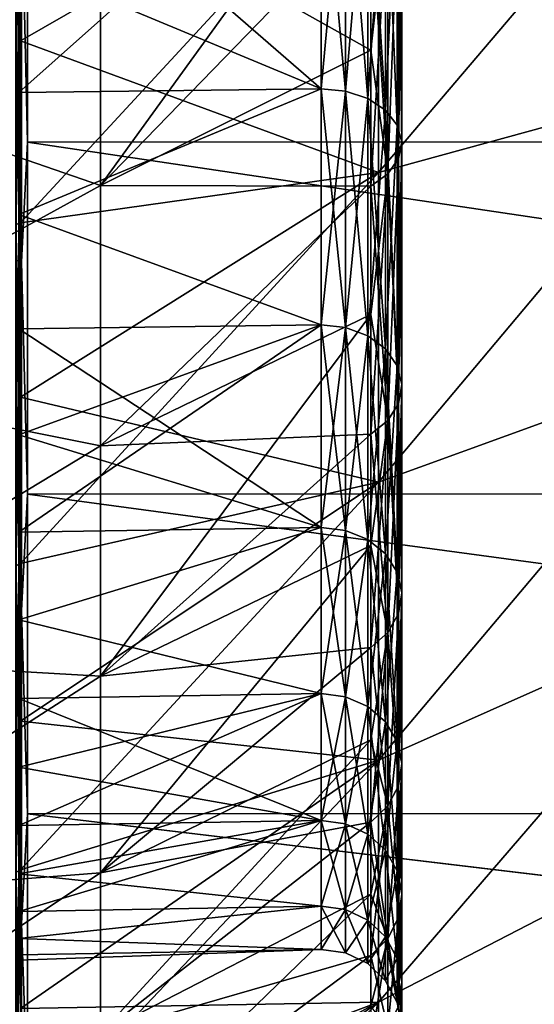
# Model space of a CAD drawing. Header units: metres. Extents: x 59 to 135, y -85 to 87.
# Tile 52 of 210: x 105.55 to 108.8, y -17.67 to -11.45. Entities that reach past the tile are written whole.
import ezdxf

# ---------------------------------------------------------------- set-up
doc = ezdxf.new("R2010")
doc.units = ezdxf.units.M
doc.layers.add('solid_21_404_502_XXX', color=7, linetype='CONTINUOUS')

msp = doc.modelspace()

# ---------------------------------------------------------------- linework, layer by layer
at = {"layer": 'solid_21_404_502_XXX'}
for points in [[(103.866585, -11.741673, -17.01075), (103.866585, -9.605643, -18.302025), (106.060829, -10.68575, -16.246893)], [(103.866585, -9.605643, 18.302025), (103.866585, -11.741673, 17.01075), (106.060829, -10.68575, 16.246893)], [(105.599998, -9.828005, 20.794477), (120.515663, -12.218387, 19.486176), (120.538811, -9.822134, 20.797253)], [(105.599998, -9.828005, -20.794477), (120.538803, -9.822706, -20.796982), (120.515656, -12.218923, -19.48584)], [(105.561806, -10.588884, -20.408989), (105.599998, -9.828005, -20.794477), (105.599998, -12.224719, -19.482203)], [(105.561806, -10.588884, 20.408989), (105.599998, -12.224719, 19.482203), (105.599998, -9.828005, 20.794477)], [(105.599998, -9.828005, 20.794477), (105.599998, -12.224719, 19.482203), (120.515663, -12.218387, 19.486176)], [(105.599998, -12.224719, -19.482203), (105.599998, -9.828005, -20.794477), (120.515656, -12.218923, -19.48584)], [(109.95063, -9.907313, 17.159969), (107.817078, -12.417218, 17.289534), (107.817078, -10.286201, 18.636238)], [(109.95063, -11.832475, 15.893772), (107.817078, -12.417218, 17.289534), (109.95063, -9.907313, 17.159969)], [(109.95063, -9.907313, -17.159969), (107.817078, -10.286238, -18.636217), (107.817078, -12.417248, -17.289513)], [(109.95063, -11.832475, -15.893772), (109.95063, -9.907313, -17.159969), (107.817078, -12.417248, -17.289513)], [(107.801888, -10.090199, 15.183384), (106.060829, -12.499646, 14.896499), (107.767792, -10.737988, 14.764757)], [(107.801888, -10.090199, 15.183384), (106.060829, -10.68575, 16.246893), (106.060829, -12.499646, 14.896499)], [(107.454948, -10.210513, -14.039477), (105.546379, -11.092817, -13.396592), (105.546379, -11.911579, -12.674129)], [(107.454948, -11.888809, -12.649812), (107.454948, -10.210513, -14.039477), (105.546379, -11.911579, -12.674129)], [(107.454948, -11.888809, 12.649812), (105.546379, -10.230107, 14.06642), (107.454948, -10.210513, 14.039477)], [(107.454948, -11.888809, 12.649812), (105.546379, -11.092817, 13.396592), (105.546379, -10.230107, 14.06642)], [(107.608482, -11.903432, 12.66537), (107.454948, -11.888809, 12.649812), (107.454948, -10.210513, 14.039477)], [(107.608482, -11.903432, 12.66537), (107.454948, -10.210513, 14.039477), (107.608482, -10.223071, 14.056746)], [(107.608482, -10.223072, -14.056746), (107.454948, -10.210513, -14.039477), (107.454948, -11.888809, -12.649812)], [(107.608482, -10.223072, -14.056746), (107.454948, -11.888809, -12.649812), (107.608482, -11.903432, -12.66537)], [(107.749001, -11.949983, 12.714901), (107.608482, -10.223071, 14.056746), (107.749001, -10.263051, 14.111717)], [(107.608482, -11.903432, 12.66537), (107.608482, -10.223071, 14.056746), (107.749001, -11.949983, 12.714901)], [(107.608482, -10.223072, -14.056746), (107.608482, -11.903432, -12.66537), (107.748993, -10.263051, -14.111717)], [(107.817078, -10.286201, 18.636238), (105.556602, -11.58539, 19.314663), (105.556602, -10.39401, 19.981043)], [(107.817078, -10.286201, 18.636238), (107.817078, -12.417218, 17.289534), (105.556602, -11.58539, 19.314663)], [(107.817078, -10.286238, -18.636217), (105.556602, -11.585365, -19.314678), (105.556602, -12.734189, -18.577349)], [(107.817078, -12.417248, -17.289513), (107.817078, -10.286238, -18.636217), (105.556602, -12.734189, -18.577349)], [(107.817078, -10.286238, -18.636217), (105.556602, -10.393985, -19.981054), (105.556602, -11.585365, -19.314678)], [(107.608482, -11.903432, -12.66537), (107.748993, -11.949983, -12.714901), (107.748993, -10.263051, -14.111717)], [(107.748993, -10.263051, -14.111717), (107.748993, -11.949983, -12.714901), (107.861702, -10.326567, -14.199052)], [(107.861702, -12.023938, 12.793591), (107.749001, -10.263051, 14.111717), (107.861702, -10.326567, 14.199052)], [(107.749001, -11.949983, 12.714901), (107.749001, -10.263051, 14.111717), (107.861702, -12.023938, 12.793591)], [(107.748993, -11.949983, -12.714901), (107.861702, -12.023938, -12.793591), (107.861702, -10.326567, -14.199052)], [(107.935623, -12.118092, 12.893771), (107.861702, -10.326567, 14.199052), (107.935623, -10.40743, 14.310238)], [(107.861702, -12.023938, 12.793591), (107.861702, -10.326567, 14.199052), (107.935623, -12.118092, 12.893771)], [(107.861702, -10.326567, -14.199052), (107.861702, -12.023938, -12.793591), (107.935623, -10.40743, -14.310238)], [(105.526718, -12.746581, -18.595591), (105.556602, -11.585365, -19.314678), (105.556602, -10.393985, -19.981054)], [(105.526718, -12.746581, -18.595591), (105.556602, -10.393985, -19.981054), (105.526718, -10.40407, -20.000668)], [(105.526718, -10.40407, 20.000668), (105.556602, -10.39401, 19.981043), (105.556602, -11.58539, 19.314663)], [(105.526718, -10.40407, 20.000668), (105.556602, -11.58539, 19.314663), (105.556602, -12.734212, 18.577333)], [(105.526718, -10.40407, 20.000668), (105.556602, -12.734212, 18.577333), (105.526718, -12.746581, 18.595591)], [(107.861702, -12.023938, -12.793591), (107.935623, -12.118093, -12.893771), (107.935623, -10.40743, -14.310238)], [(107.963539, -12.223268, 13.005679), (107.935623, -10.40743, 14.310238), (107.963539, -10.497758, 14.43444)], [(107.935623, -12.118092, 12.893771), (107.935623, -10.40743, 14.310238), (107.963539, -12.223268, 13.005679)], [(107.935623, -10.40743, -14.310238), (107.935623, -12.118093, -12.893771), (107.963539, -10.497758, -14.434439)], [(107.935623, -12.118093, -12.893771), (107.963539, -12.223268, -13.005679), (107.963539, -10.497758, -14.434439)], [(107.942749, -12.329214, 13.118407), (107.963539, -10.497758, 14.43444), (107.942749, -10.588748, 14.559551)], [(107.963539, -12.223268, 13.005679), (107.963539, -10.497758, 14.43444), (107.942749, -12.329214, 13.118407)], [(107.963539, -10.497758, -14.434439), (107.963539, -12.223268, -13.005679), (107.942749, -10.588748, -14.559551)], [(105.52932, -10.581366, -20.388466), (105.561806, -10.588884, -20.408989), (105.561806, -12.981667, -18.977028)], [(105.52932, -12.971464, -18.957741), (105.52932, -10.581366, -20.388466), (105.561806, -12.981667, -18.977028)], [(105.52932, -10.581366, 20.388466), (105.561806, -12.981667, 18.977028), (105.561806, -10.588884, 20.408989)], [(105.52932, -10.581366, 20.388466), (105.52932, -12.971464, 18.957741), (105.561806, -12.981667, 18.977028)], [(105.561806, -12.981667, -18.977028), (105.561806, -10.588884, -20.408989), (105.599998, -12.224719, -19.482203)], [(105.561806, -10.588884, 20.408989), (105.561806, -12.981667, 18.977028), (105.599998, -12.224719, 19.482203)], [(107.875259, -12.425606, 13.220969), (107.942749, -10.588748, 14.559551), (107.875259, -10.671533, 14.673381)], [(107.942749, -12.329214, 13.118407), (107.942749, -10.588748, 14.559551), (107.875259, -12.425606, 13.220969)], [(107.942749, -10.588748, -14.559551), (107.942749, -12.329214, -13.118407), (107.875259, -10.671534, -14.673381)], [(107.963539, -12.223268, -13.005679), (107.942749, -12.329214, -13.118407), (107.942749, -10.588748, -14.559551)], [(103.866585, -11.741673, -17.01075), (106.060829, -10.68575, -16.246893), (106.060829, -12.499646, -14.896499)], [(103.866585, -11.741673, 17.01075), (106.060829, -12.499646, 14.896499), (106.060829, -10.68575, 16.246893)], [(106.060829, -10.68575, -16.246893), (107.767792, -10.737988, -14.764757), (107.767792, -11.643439, -14.061749)], [(106.060829, -12.499646, -14.896499), (106.060829, -10.68575, -16.246893), (107.767792, -11.643439, -14.061749)], [(107.875259, -10.671533, 14.673381), (107.767792, -10.737988, 14.764757), (107.767792, -11.643439, 14.061749)], [(107.875259, -10.671533, 14.673381), (107.767792, -11.643439, 14.061749), (107.767792, -12.502985, 13.303301)], [(107.875259, -12.425606, 13.220969), (107.875259, -10.671533, 14.673381), (107.767792, -12.502985, 13.303301)], [(107.875259, -10.671534, -14.673381), (107.875259, -12.425607, -13.220969), (107.767792, -10.737988, -14.764757)], [(107.942749, -12.329214, -13.118407), (107.875259, -12.425607, -13.220969), (107.875259, -10.671534, -14.673381)], [(106.060829, -12.499646, 14.896499), (107.767792, -11.643439, 14.061749), (107.767792, -10.737988, 14.764757)], [(107.875259, -12.425607, -13.220969), (107.767792, -11.643439, -14.061749), (107.767792, -10.737988, -14.764757)], [(107.454948, -11.888809, 12.649812), (105.546379, -11.911579, 12.674129), (105.546379, -11.092817, 13.396592)], [(105.526718, -12.746581, -18.595591), (105.556602, -12.734189, -18.577349), (105.556602, -11.585365, -19.314678)], [(107.817078, -12.417218, 17.289534), (105.556602, -12.734212, 18.577333), (105.556602, -11.58539, 19.314663)], [(106.060829, -12.499646, 14.896499), (107.767792, -12.502985, 13.303301), (107.767792, -11.643439, 14.061749)], [(106.060829, -12.499646, -14.896499), (107.767792, -11.643439, -14.061749), (107.767792, -12.502985, -13.303301)], [(107.875259, -12.425607, -13.220969), (107.767792, -12.502985, -13.303301), (107.767792, -11.643439, -14.061749)], [(103.866585, -13.706483, -15.47142), (103.866585, -11.741673, -17.01075), (106.060829, -12.499646, -14.896499)], [(103.866585, -11.741673, 17.01075), (103.866585, -13.706483, 15.47142), (106.060829, -12.499646, 14.896499)], [(109.95063, -11.832475, 15.893772), (107.817078, -14.374086, 15.700349), (107.817078, -12.417218, 17.289534)], [(109.95063, -13.597622, 14.412637), (107.817078, -14.374086, 15.700349), (109.95063, -11.832475, 15.893772)], [(109.95063, -11.832475, -15.893772), (107.817078, -12.417248, -17.289513), (107.817078, -14.374109, -15.700327)], [(109.95063, -13.597622, -14.412637), (109.95063, -11.832475, -15.893772), (107.817078, -14.374109, -15.700327)], [(107.454948, -11.888809, -12.649812), (105.546379, -11.911579, -12.674129), (105.546379, -12.683444, -11.90166)], [(107.454948, -13.379801, -11.060852), (107.454948, -11.888809, -12.649812), (105.546379, -12.683444, -11.90166)], [(107.454948, -11.888809, 12.649812), (105.546379, -12.683444, 11.90166), (105.546379, -11.911579, 12.674129)], [(107.454948, -11.888809, 12.649812), (107.454948, -13.379801, 11.060852), (105.546379, -12.683444, 11.90166)], [(107.608482, -11.903432, -12.66537), (107.454948, -11.888809, -12.649812), (107.454948, -13.379801, -11.060852)], [(107.608482, -13.396256, 11.074456), (107.454948, -13.379801, 11.060852), (107.454948, -11.888809, 12.649812)], [(107.608482, -13.396256, 11.074456), (107.454948, -11.888809, 12.649812), (107.608482, -11.903432, 12.66537)], [(107.608482, -11.903432, -12.66537), (107.454948, -13.379801, -11.060852), (107.608482, -13.396256, -11.074456)], [(107.608482, -11.903432, 12.66537), (107.749001, -11.949983, 12.714901), (107.748993, -13.448646, 11.117765)], [(107.608482, -13.396256, 11.074456), (107.608482, -11.903432, 12.66537), (107.748993, -13.448646, 11.117765)], [(107.608482, -11.903432, -12.66537), (107.608482, -13.396256, -11.074456), (107.748993, -11.949983, -12.714901)], [(107.608482, -13.396256, -11.074456), (107.748993, -13.448646, -11.117765), (107.748993, -11.949983, -12.714901)], [(107.748993, -13.448646, 11.117765), (107.749001, -11.949983, 12.714901), (107.861702, -13.531877, 11.186571)], [(107.748993, -11.949983, -12.714901), (107.748993, -13.448646, -11.117765), (107.861702, -12.023938, -12.793591)], [(107.749001, -11.949983, 12.714901), (107.861702, -12.023938, 12.793591), (107.861702, -13.531877, 11.186571)], [(107.748993, -13.448646, -11.117765), (107.861702, -13.531877, -11.186571), (107.861702, -12.023938, -12.793591)], [(107.861702, -12.023938, 12.793591), (107.935623, -12.118092, 12.893771), (107.935623, -13.637838, 11.274168)], [(107.861702, -13.531877, 11.186571), (107.861702, -12.023938, 12.793591), (107.935623, -13.637838, 11.274168)], [(107.861702, -12.023938, -12.793591), (107.861702, -13.531877, -11.186571), (107.935623, -12.118093, -12.893771)], [(107.861702, -13.531877, -11.186571), (107.935623, -13.637838, -11.274168), (107.935623, -12.118093, -12.893771)], [(107.935623, -12.118092, 12.893771), (107.963539, -12.223268, 13.005679), (107.963539, -13.756204, 11.372019)], [(107.935623, -13.637838, 11.274168), (107.935623, -12.118092, 12.893771), (107.963539, -13.756204, 11.372019)], [(107.935623, -12.118093, -12.893771), (107.935623, -13.637838, -11.274168), (107.963539, -12.223268, -13.005679)], [(105.561806, -12.981667, -18.977028), (105.599998, -12.224719, -19.482203), (105.599998, -14.448894, -17.894957)], [(105.561806, -12.981667, 18.977028), (105.599998, -14.448894, 17.894957), (105.599998, -12.224719, 19.482203)], [(105.599998, -12.224719, 19.482203), (120.506554, -14.442842, 17.899841), (120.515663, -12.218387, 19.486176)], [(105.599998, -12.224719, -19.482203), (120.515656, -12.218923, -19.48584), (120.506554, -14.443334, -17.899445)], [(105.599998, -12.224719, 19.482203), (105.599998, -14.448894, 17.894957), (120.506554, -14.442842, 17.899841)], [(105.599998, -14.448894, -17.894957), (105.599998, -12.224719, -19.482203), (120.506554, -14.443334, -17.899445)], [(107.935623, -13.637838, -11.274168), (107.963539, -13.756204, -11.372019), (107.963539, -12.223268, -13.005679)], [(107.963539, -12.223268, 13.005679), (107.942749, -12.329214, 13.118407), (107.942749, -13.875437, 11.470587)], [(107.963539, -13.756204, 11.372019), (107.963539, -12.223268, 13.005679), (107.942749, -13.875437, 11.470587)], [(107.963539, -12.223268, -13.005679), (107.963539, -13.756204, -11.372019), (107.942749, -12.329214, -13.118407)], [(107.942749, -12.329214, 13.118407), (107.875259, -12.425606, 13.220969), (107.875259, -13.983918, 11.560266)], [(107.942749, -13.875437, 11.470587), (107.942749, -12.329214, 13.118407), (107.875259, -13.983918, 11.560266)], [(107.942749, -12.329214, -13.118407), (107.942749, -13.875438, -11.470587), (107.875259, -12.425607, -13.220969)], [(107.963539, -13.756204, -11.372019), (107.942749, -13.875438, -11.470587), (107.942749, -12.329214, -13.118407)], [(107.817078, -12.417218, 17.289534), (105.556602, -13.836255, 17.771763), (105.556602, -12.734212, 18.577333)], [(107.817078, -12.417218, 17.289534), (107.817078, -14.374086, 15.700349), (105.556602, -13.836255, 17.771763)], [(107.817078, -12.417248, -17.289513), (105.556602, -13.836235, -17.771778), (105.556602, -14.887453, -16.900925)], [(107.817078, -14.374109, -15.700327), (107.817078, -12.417248, -17.289513), (105.556602, -14.887453, -16.900925)], [(107.817078, -12.417248, -17.289513), (105.556602, -12.734189, -18.577349), (105.556602, -13.836235, -17.771778)], [(107.875259, -12.425606, 13.220969), (107.767792, -12.502985, 13.303301), (107.767792, -13.313237, 12.492405)], [(107.875259, -12.425606, 13.220969), (107.767792, -13.313237, 12.492405), (107.767792, -14.071001, 11.632256)], [(107.875259, -13.983918, 11.560266), (107.875259, -12.425606, 13.220969), (107.767792, -14.071001, 11.632256)], [(107.875259, -12.425607, -13.220969), (107.875259, -13.983918, -11.560266), (107.767792, -12.502985, -13.303301)], [(107.942749, -13.875438, -11.470587), (107.875259, -13.983918, -11.560266), (107.875259, -12.425607, -13.220969)], [(103.866585, -13.706483, -15.47142), (106.060829, -12.499646, -14.896499), (106.060829, -14.144506, -13.344653)], [(103.866585, -13.706483, 15.47142), (106.060829, -14.144506, 13.344653), (106.060829, -12.499646, 14.896499)], [(106.060829, -12.499646, 14.896499), (106.060829, -14.144506, 13.344653), (107.767792, -12.502985, 13.303301)], [(106.060829, -14.144506, -13.344653), (106.060829, -12.499646, -14.896499), (107.767792, -12.502985, -13.303301)], [(106.060829, -14.144506, 13.344653), (107.767792, -13.313237, 12.492405), (107.767792, -12.502985, 13.303301)], [(106.060829, -14.144506, -13.344653), (107.767792, -12.502985, -13.303301), (107.767792, -13.313237, -12.492405)], [(107.875259, -13.983918, -11.560266), (107.767792, -13.313237, -12.492405), (107.767792, -12.502985, -13.303301)], [(107.454948, -13.379801, -11.060852), (105.546379, -12.683444, -11.90166), (105.546379, -13.405608, -11.08192)], [(107.454948, -13.379801, 11.060852), (105.546379, -13.405608, 11.08192), (105.546379, -12.683444, 11.90166)], [(105.526718, -14.901969, -16.917526), (105.556602, -13.836235, -17.771778), (105.556602, -12.734189, -18.577349)], [(105.526718, -14.901969, -16.917526), (105.556602, -12.734189, -18.577349), (105.526718, -12.746581, -18.595591)], [(105.526718, -12.746581, 18.595591), (105.556602, -12.734212, 18.577333), (105.556602, -13.836255, 17.771763)], [(105.526718, -12.746581, 18.595591), (105.556602, -13.836255, 17.771763), (105.556602, -14.887472, 16.900908)], [(105.526718, -12.746581, 18.595591), (105.556602, -14.887472, 16.900908), (105.526718, -14.901969, 16.917526)], [(105.52932, -12.971464, -18.957741), (105.561806, -12.981667, -18.977028), (105.561806, -15.183502, -17.265936)], [(105.52932, -15.170808, -17.24823), (105.52932, -12.971464, -18.957741), (105.561806, -15.183502, -17.265936)], [(105.52932, -12.971464, 18.957741), (105.561806, -15.183502, 17.265936), (105.561806, -12.981667, 18.977028)], [(105.52932, -12.971464, 18.957741), (105.52932, -15.170808, 17.24823), (105.561806, -15.183502, 17.265936)], [(105.561806, -15.183502, -17.265936), (105.561806, -12.981667, -18.977028), (105.599998, -14.448894, -17.894957)], [(105.561806, -12.981667, 18.977028), (105.561806, -15.183502, 17.265936), (105.599998, -14.448894, 17.894957)], [(106.060829, -15.598085, 11.612345), (107.767792, -14.071001, 11.632256), (107.767792, -13.313237, 12.492405)], [(106.060829, -14.144506, 13.344653), (106.060829, -15.598085, 11.612345), (107.767792, -13.313237, 12.492405)], [(106.060829, -14.144506, -13.344653), (107.767792, -13.313237, -12.492405), (107.767792, -14.071001, -11.632256)], [(107.875259, -13.983918, -11.560266), (107.767792, -14.071001, -11.632256), (107.767792, -13.313237, -12.492405)], [(107.454948, -13.379801, -11.060852), (105.546379, -13.405608, -11.08192), (105.546379, -14.074529, -10.218949)], [(107.454948, -13.379801, -11.060852), (105.546379, -14.074529, -10.218949), (105.546379, -14.688089, -9.315541)], [(107.454948, -14.659998, -9.297633), (107.454948, -13.379801, -11.060852), (105.546379, -14.688089, -9.315541)], [(107.454948, -13.379801, 11.060852), (107.454948, -14.659998, 9.297633), (105.546379, -13.405608, 11.08192)], [(107.454948, -14.659998, 9.297633), (105.546379, -14.074529, 10.218949), (105.546379, -13.405608, 11.08192)], [(107.608482, -13.396256, -11.074456), (107.454948, -13.379801, -11.060852), (107.454948, -14.659998, -9.297633)], [(107.608482, -14.678029, 9.309069), (107.454948, -14.659998, 9.297633), (107.454948, -13.379801, 11.060852)], [(107.608482, -14.678029, 9.309069), (107.454948, -13.379801, 11.060852), (107.608482, -13.396256, 11.074456)], [(107.608482, -13.396256, -11.074456), (107.454948, -14.659998, -9.297633), (107.608482, -14.678029, -9.309069)], [(107.608482, -13.396256, 11.074456), (107.748993, -13.448646, 11.117765), (107.748993, -14.73543, 9.345473)], [(107.608482, -14.678029, 9.309069), (107.608482, -13.396256, 11.074456), (107.748993, -14.73543, 9.345473)], [(107.608482, -13.396256, -11.074456), (107.608482, -14.678029, -9.309069), (107.748993, -13.448646, -11.117765)], [(107.608482, -14.678029, -9.309069), (107.748993, -14.73543, -9.345473), (107.748993, -13.448646, -11.117765)], [(107.748993, -13.448646, 11.117765), (107.861702, -13.531877, 11.186571), (107.861702, -14.826625, 9.403311)], [(107.748993, -14.73543, 9.345473), (107.748993, -13.448646, 11.117765), (107.861702, -14.826625, 9.403311)], [(107.748993, -13.448646, -11.117765), (107.748993, -14.73543, -9.345473), (107.861702, -13.531877, -11.186571)], [(107.748993, -14.73543, -9.345473), (107.861702, -14.826625, -9.403311), (107.861702, -13.531877, -11.186571)], [(107.861702, -13.531877, 11.186571), (107.935623, -13.637838, 11.274168), (107.935623, -14.942725, 9.476944)], [(107.861702, -14.826625, 9.403311), (107.861702, -13.531877, 11.186571), (107.935623, -14.942725, 9.476944)], [(107.861702, -13.531877, -11.186571), (107.861702, -14.826625, -9.403311), (107.935623, -13.637838, -11.274168)], [(109.95063, -13.597622, 14.412637), (107.817078, -16.12936, 13.890969), (107.817078, -14.374086, 15.700349)], [(109.95063, -15.178885, 12.736596), (107.817078, -16.12936, 13.890969), (109.95063, -13.597622, 14.412637)], [(109.95063, -13.597622, -14.412637), (107.817078, -14.374109, -15.700327), (107.817078, -16.129377, -13.890949)], [(109.95063, -15.178885, -12.736596), (109.95063, -13.597622, -14.412637), (107.817078, -16.129377, -13.890949)], [(107.861702, -14.826625, -9.403311), (107.935623, -14.942725, -9.476944), (107.935623, -13.637838, -11.274168)], [(107.935623, -13.637838, 11.274168), (107.963539, -13.756204, 11.372019), (107.963539, -15.072416, 9.559196)], [(107.935623, -14.942725, 9.476944), (107.935623, -13.637838, 11.274168), (107.963539, -15.072416, 9.559196)], [(107.935623, -13.637838, -11.274168), (107.935623, -14.942725, -9.476944), (107.963539, -13.756204, -11.372019)], [(103.866585, -15.47142, -13.706483), (103.866585, -13.706483, -15.47142), (106.060829, -14.144506, -13.344653)], [(103.866585, -13.706483, 15.47142), (103.866585, -15.47142, 13.706483), (106.060829, -14.144506, 13.344653)], [(107.935623, -14.942725, -9.476944), (107.963539, -15.072416, -9.559196), (107.963539, -13.756204, -11.372019)], [(107.963539, -13.756204, 11.372019), (107.942749, -13.875437, 11.470587), (107.942749, -15.203058, 9.642052)], [(107.963539, -15.072416, 9.559196), (107.963539, -13.756204, 11.372019), (107.942749, -15.203058, 9.642052)], [(107.963539, -13.756204, -11.372019), (107.963539, -15.072416, -9.559196), (107.942749, -13.875438, -11.470587)], [(105.526718, -14.901969, -16.917526), (105.556602, -14.887453, -16.900925), (105.556602, -13.836235, -17.771778)], [(107.817078, -14.374086, 15.700349), (105.556602, -14.887472, 16.900908), (105.556602, -13.836255, 17.771763)], [(107.942749, -13.875437, 11.470587), (107.875259, -13.983918, 11.560266), (107.875259, -15.321918, 9.717435)], [(107.942749, -15.203058, 9.642052), (107.942749, -13.875437, 11.470587), (107.875259, -15.321918, 9.717435)], [(107.942749, -13.875438, -11.470587), (107.942749, -15.203058, -9.642052), (107.875259, -13.983918, -11.560266)], [(107.963539, -15.072416, -9.559196), (107.942749, -15.203058, -9.642052), (107.942749, -13.875438, -11.470587)], [(107.875259, -13.983918, 11.560266), (107.767792, -14.071001, 11.632256), (107.767792, -14.77329, 10.726247)], [(107.875259, -13.983918, 11.560266), (107.767792, -14.77329, 10.726247), (107.767792, -15.417334, 9.777948)], [(107.875259, -15.321918, 9.717435), (107.875259, -13.983918, 11.560266), (107.767792, -15.417334, 9.777948)], [(107.875259, -13.983918, -11.560266), (107.875259, -15.321918, -9.717435), (107.767792, -14.071001, -11.632256)], [(107.942749, -15.203058, -9.642052), (107.875259, -15.321918, -9.717435), (107.875259, -13.983918, -11.560266)], [(107.454948, -14.659998, 9.297633), (105.546379, -14.688089, 9.315541), (105.546379, -14.074529, 10.218949)], [(106.060829, -15.598085, 11.612345), (107.767792, -14.77329, 10.726247), (107.767792, -14.071001, 11.632256)], [(106.060829, -15.598085, -11.612345), (107.767792, -14.071001, -11.632256), (107.767792, -14.77329, -10.726247)], [(106.060829, -15.598085, -11.612345), (106.060829, -14.144506, -13.344653), (107.767792, -14.071001, -11.632256)], [(107.875259, -15.321918, -9.717435), (107.767792, -14.77329, -10.726247), (107.767792, -14.071001, -11.632256)], [(103.866585, -15.47142, -13.706483), (106.060829, -14.144506, -13.344653), (106.060829, -15.598085, -11.612345)], [(103.866585, -15.47142, 13.706483), (106.060829, -15.598085, 11.612345), (106.060829, -14.144506, 13.344653)], [(107.817078, -14.374086, 15.700349), (105.556602, -15.884005, 15.967964), (105.556602, -14.887472, 16.900908)], [(107.817078, -14.374086, 15.700349), (107.817078, -16.12936, 13.890969), (105.556602, -15.884005, 15.967964)], [(107.817078, -14.374109, -15.700327), (105.556602, -15.883982, -15.967987), (105.556602, -16.822161, -14.976395)], [(107.817078, -16.129377, -13.890949), (107.817078, -14.374109, -15.700327), (105.556602, -16.822161, -14.976395)], [(107.817078, -14.374109, -15.700327), (105.556602, -14.887453, -16.900925), (105.556602, -15.883982, -15.967987)], [(105.561806, -15.183502, -17.265936), (105.599998, -14.448894, -17.894957), (105.599998, -16.469137, -16.055141)], [(105.561806, -15.183502, 17.265936), (105.599998, -16.469137, 16.055141), (105.599998, -14.448894, 17.894957)], [(105.599998, -14.448894, 17.894957), (120.508682, -16.463959, 16.06045), (120.506554, -14.442842, 17.899841)], [(105.599998, -14.448894, -17.894957), (120.506554, -14.443334, -17.899445), (120.508682, -16.464399, -16.059998)], [(105.599998, -14.448894, 17.894957), (105.599998, -16.469137, 16.055141), (120.508682, -16.463959, 16.06045)], [(105.599998, -16.469137, -16.055141), (105.599998, -14.448894, -17.894957), (120.508682, -16.464399, -16.059998)], [(107.454948, -14.659998, -9.297633), (105.546379, -14.688089, -9.315541), (105.546379, -15.24385, -8.37522)], [(107.454948, -15.709231, -7.387932), (107.454948, -14.659998, -9.297633), (105.546379, -15.24385, -8.37522)], [(107.454948, -14.659998, 9.297633), (105.546379, -15.24385, 8.37522), (105.546379, -14.688089, 9.315541)], [(107.454948, -14.659998, 9.297633), (107.454948, -15.709231, 7.387932), (105.546379, -15.24385, 8.37522)], [(107.608482, -14.678029, -9.309069), (107.454948, -14.659998, -9.297633), (107.454948, -15.709231, -7.387932)], [(107.608482, -15.728553, 7.397019), (107.454948, -15.709231, 7.387932), (107.454948, -14.659998, 9.297633)], [(107.608482, -15.728553, 7.397019), (107.454948, -14.659998, 9.297633), (107.608482, -14.678029, 9.309069)], [(107.608482, -14.678029, -9.309069), (107.454948, -15.709231, -7.387932), (107.608482, -15.728553, -7.397019)], [(107.608482, -14.678029, 9.309069), (107.748993, -14.73543, 9.345473), (107.748993, -15.790063, 7.425947)], [(107.608482, -15.728553, 7.397019), (107.608482, -14.678029, 9.309069), (107.748993, -15.790063, 7.425947)], [(107.608482, -14.678029, -9.309069), (107.608482, -15.728553, -7.397019), (107.748993, -14.73543, -9.345473)], [(107.608482, -15.728553, -7.397019), (107.748993, -15.790063, -7.425947), (107.748993, -14.73543, -9.345473)], [(107.748993, -14.73543, 9.345473), (107.861702, -14.826625, 9.403311), (107.861702, -15.887785, 7.471905)], [(107.748993, -15.790063, 7.425947), (107.748993, -14.73543, 9.345473), (107.861702, -15.887785, 7.471905)], [(107.748993, -14.73543, -9.345473), (107.748993, -15.790063, -7.425947), (107.861702, -14.826625, -9.403311)], [(106.060829, -16.840727, 9.722999), (107.767792, -15.417334, 9.777948), (107.767792, -14.77329, 10.726247)], [(106.060829, -15.598085, 11.612345), (106.060829, -16.840727, 9.722999), (107.767792, -14.77329, 10.726247)], [(106.060829, -15.598085, -11.612345), (107.767792, -14.77329, -10.726247), (107.767792, -15.417334, -9.777948)], [(107.875259, -15.321918, -9.717435), (107.767792, -15.417334, -9.777948), (107.767792, -14.77329, -10.726247)], [(107.748993, -15.790063, -7.425947), (107.861702, -15.887785, -7.471904), (107.861702, -14.826625, -9.403311)], [(107.861702, -14.826625, 9.403311), (107.935623, -14.942725, 9.476944), (107.935623, -16.012194, 7.530414)], [(107.861702, -15.887785, 7.471905), (107.861702, -14.826625, 9.403311), (107.935623, -16.012194, 7.530414)], [(107.861702, -14.826625, -9.403311), (107.861702, -15.887785, -7.471904), (107.935623, -14.942725, -9.476944)], [(105.526718, -16.838591, -14.991104), (105.556602, -15.883982, -15.967987), (105.556602, -14.887453, -16.900925)], [(105.526718, -16.838591, -14.991104), (105.556602, -14.887453, -16.900925), (105.526718, -14.901969, -16.917526)], [(105.526718, -14.901969, 16.917526), (105.556602, -14.887472, 16.900908), (105.556602, -15.884005, 15.967964)], [(105.526718, -14.901969, 16.917526), (105.556602, -15.884005, 15.967964), (105.556602, -16.822193, 14.976358)], [(105.526718, -14.901969, 16.917526), (105.556602, -16.822193, 14.976358), (105.526718, -16.838591, 14.991104)], [(107.861702, -15.887785, -7.471904), (107.935623, -16.012194, -7.530413), (107.935623, -14.942725, -9.476944)], [(107.935623, -14.942725, 9.476944), (107.963539, -15.072416, 9.559196), (107.963539, -16.151167, 7.595772)], [(107.935623, -16.012194, 7.530414), (107.935623, -14.942725, 9.476944), (107.963539, -16.151167, 7.595772)], [(107.935623, -14.942725, -9.476944), (107.935623, -16.012194, -7.530413), (107.963539, -15.072416, -9.559196)], [(107.935623, -16.012194, -7.530413), (107.963539, -16.151167, -7.595771), (107.963539, -15.072416, -9.559196)], [(107.963539, -15.072416, 9.559196), (107.942749, -15.203058, 9.642052), (107.942749, -16.291159, 7.661609)], [(107.963539, -16.151167, 7.595772), (107.963539, -15.072416, 9.559196), (107.942749, -16.291159, 7.661609)], [(107.963539, -15.072416, -9.559196), (107.963539, -16.151167, -7.595771), (107.942749, -15.203058, -9.642052)], [(105.52932, -15.170808, -17.24823), (105.561806, -15.183502, -17.265936), (105.561806, -17.162004, -15.300879)], [(105.52932, -17.147055, -15.285069), (105.52932, -15.170808, -17.24823), (105.561806, -17.162004, -15.300879)], [(105.52932, -15.170808, 17.24823), (105.561806, -17.162004, 15.300879), (105.561806, -15.183502, 17.265936)], [(105.52932, -15.170808, 17.24823), (105.52932, -17.147055, 15.285069), (105.561806, -17.162004, 15.300879)], [(105.561806, -17.162004, -15.300879), (105.561806, -15.183502, -17.265936), (105.599998, -16.469137, -16.055141)], [(105.561806, -15.183502, 17.265936), (105.561806, -17.162004, 15.300879), (105.599998, -16.469137, 16.055141)], [(109.95063, -15.178885, 12.736596), (107.817078, -17.658424, 11.886773), (107.817078, -16.12936, 13.890969)], [(109.95063, -16.554878, 10.888315), (107.817078, -17.658424, 11.886773), (109.95063, -15.178885, 12.736596)], [(109.95063, -15.178885, -12.736596), (107.817078, -16.129377, -13.890949), (107.817078, -17.658436, -11.886754)], [(109.95063, -16.554878, -10.888315), (109.95063, -15.178885, -12.736596), (107.817078, -17.658436, -11.886754)], [(107.942749, -15.203058, 9.642052), (107.875259, -15.321918, 9.717435), (107.875259, -16.418528, 7.721509)], [(107.942749, -16.291159, 7.661609), (107.942749, -15.203058, 9.642052), (107.875259, -16.418528, 7.721509)], [(107.942749, -15.203058, -9.642052), (107.942749, -16.291159, -7.661609), (107.875259, -15.321918, -9.717435)], [(107.963539, -16.151167, -7.595771), (107.942749, -16.291159, -7.661609), (107.942749, -15.203058, -9.642052)], [(107.454948, -15.709231, -7.387932), (105.546379, -15.24385, -8.37522), (105.546379, -15.739408, -7.40205)], [(107.454948, -15.709231, 7.387932), (105.546379, -15.739408, 7.40205), (105.546379, -15.24385, 8.37522)], [(107.875259, -15.321918, 9.717435), (107.767792, -15.417334, 9.777948), (107.767792, -16.000593, 8.791101)], [(107.875259, -15.321918, 9.717435), (107.767792, -16.000593, 8.791101), (107.767792, -16.520771, 7.769593)], [(107.875259, -16.418528, 7.721509), (107.875259, -15.321918, 9.717435), (107.767792, -16.520771, 7.769593)], [(107.875259, -15.321918, -9.717435), (107.875259, -16.418528, -7.721509), (107.767792, -15.417334, -9.777948)], [(107.942749, -16.291159, -7.661609), (107.875259, -16.418528, -7.721509), (107.875259, -15.321918, -9.717435)], [(106.060829, -16.840727, 9.722999), (107.767792, -16.000593, 8.791101), (107.767792, -15.417334, 9.777948)], [(106.060829, -16.840727, -9.722999), (107.767792, -15.417334, -9.777948), (107.767792, -16.000593, -8.791101)], [(106.060829, -16.840727, -9.722999), (106.060829, -15.598085, -11.612345), (107.767792, -15.417334, -9.777948)], [(107.875259, -16.418528, -7.721509), (107.767792, -16.000593, -8.791101), (107.767792, -15.417334, -9.777948)], [(103.866585, -17.01075, -11.741673), (103.866585, -15.47142, -13.706483), (106.060829, -15.598085, -11.612345)], [(103.866585, -15.47142, 13.706483), (103.866585, -17.01075, 11.741673), (106.060829, -15.598085, 11.612345)], [(103.866585, -17.01075, -11.741673), (106.060829, -15.598085, -11.612345), (106.060829, -16.840727, -9.722999)], [(103.866585, -17.01075, 11.741673), (106.060829, -16.840727, 9.722999), (106.060829, -15.598085, 11.612345)], [(107.454948, -15.709231, -7.387932), (105.546379, -15.739408, -7.40205), (105.546379, -16.172853, -6.399851)], [(107.454948, -15.709231, -7.387932), (105.546379, -16.172853, -6.399851), (105.546379, -16.542635, -5.372199)], [(107.454948, -16.510973, -5.361838), (107.454948, -15.709231, -7.387932), (105.546379, -16.542635, -5.372199)], [(107.454948, -15.709231, 7.387932), (107.454948, -16.510973, 5.361838), (105.546379, -15.739408, 7.40205)], [(107.608482, -15.728553, -7.397019), (107.454948, -15.709231, -7.387932), (107.454948, -16.510973, -5.361838)], [(107.608482, -16.531281, 5.368433), (107.454948, -16.510973, 5.361838), (107.454948, -15.709231, 7.387932)], [(107.608482, -16.531281, 5.368433), (107.454948, -15.709231, 7.387932), (107.608482, -15.728553, 7.397019)], [(107.608482, -15.728553, -7.397019), (107.454948, -16.510973, -5.361838), (107.608482, -16.531281, -5.368433)], [(107.608482, -15.728553, 7.397019), (107.748993, -15.790063, 7.425947), (107.748993, -16.595928, 5.389427)], [(107.608482, -16.531281, 5.368433), (107.608482, -15.728553, 7.397019), (107.748993, -16.595928, 5.389427)], [(107.608482, -15.728553, -7.397019), (107.608482, -16.531281, -5.368433), (107.748993, -15.790063, -7.425947)], [(107.454948, -16.510973, 5.361838), (105.546379, -16.172853, 6.399851), (105.546379, -15.739408, 7.40205)], [(107.608482, -16.531281, -5.368433), (107.748993, -16.595928, -5.389427), (107.748993, -15.790063, -7.425947)], [(107.748993, -15.790063, 7.425947), (107.861702, -15.887785, 7.471905), (107.861702, -16.698637, 5.422781)], [(107.748993, -16.595928, 5.389427), (107.748993, -15.790063, 7.425947), (107.861702, -16.698637, 5.422781)], [(107.748993, -15.790063, -7.425947), (107.748993, -16.595928, -5.389427), (107.861702, -15.887785, -7.471904)], [(105.526718, -16.838591, -14.991104), (105.556602, -16.822161, -14.976395), (105.556602, -15.883982, -15.967987)], [(107.817078, -16.12936, 13.890969), (105.556602, -16.822193, 14.976358), (105.556602, -15.884005, 15.967964)], [(107.748993, -16.595928, -5.389427), (107.861702, -16.698637, -5.422781), (107.861702, -15.887785, -7.471904)], [(107.861702, -15.887785, 7.471905), (107.935623, -16.012194, 7.530414), (107.935623, -16.829397, 5.465244)], [(107.861702, -16.698637, 5.422781), (107.861702, -15.887785, 7.471905), (107.935623, -16.829397, 5.465244)], [(107.861702, -15.887785, -7.471904), (107.861702, -16.698637, -5.422781), (107.935623, -16.012194, -7.530413)], [(106.060829, -17.855629, 7.702166), (107.767792, -16.520771, 7.769593), (107.767792, -16.000593, 8.791101)], [(106.060829, -16.840727, 9.722999), (106.060829, -17.855629, 7.702166), (107.767792, -16.000593, 8.791101)], [(106.060829, -16.840727, -9.722999), (107.767792, -16.000593, -8.791101), (107.767792, -16.520771, -7.769593)], [(107.875259, -16.418528, -7.721509), (107.767792, -16.520771, -7.769593), (107.767792, -16.000593, -8.791101)], [(107.861702, -16.698637, -5.422781), (107.935623, -16.829397, -5.465244), (107.935623, -16.012194, -7.530413)], [(107.935623, -16.012194, 7.530414), (107.963539, -16.151167, 7.595772), (107.963539, -16.975462, 5.512678)], [(107.935623, -16.829397, 5.465244), (107.935623, -16.012194, 7.530414), (107.963539, -16.975462, 5.512678)], [(107.935623, -16.012194, -7.530413), (107.935623, -16.829397, -5.465244), (107.963539, -16.151167, -7.595771)], [(107.817078, -16.12936, 13.890969), (105.556602, -17.698589, 13.929731), (105.556602, -16.822193, 14.976358)], [(107.817078, -16.12936, 13.890969), (107.817078, -17.658424, 11.886773), (105.556602, -17.698589, 13.929731)], [(107.817078, -16.129377, -13.890949), (105.556602, -17.698547, -13.929784), (105.556602, -18.509928, -12.831995)], [(107.817078, -17.658436, -11.886754), (107.817078, -16.129377, -13.890949), (105.556602, -18.509928, -12.831995)], [(107.817078, -16.129377, -13.890949), (105.556602, -16.822161, -14.976395), (105.556602, -17.698547, -13.929784)], [(107.935623, -16.829397, -5.465244), (107.963539, -16.975462, -5.512678), (107.963539, -16.151167, -7.595771)], [(107.963539, -16.151167, 7.595772), (107.942749, -16.291159, 7.661609), (107.942749, -17.122599, 5.56046)], [(107.963539, -16.975462, 5.512678), (107.963539, -16.151167, 7.595772), (107.942749, -17.122599, 5.56046)], [(107.963539, -16.151167, -7.595771), (107.963539, -16.975462, -5.512678), (107.942749, -16.291159, -7.661609)], [(107.454948, -16.510973, 5.361838), (105.546379, -16.542635, 5.372199), (105.546379, -16.172853, 6.399851)], [(107.942749, -16.291159, 7.661609), (107.875259, -16.418528, 7.721509), (107.875259, -17.256468, 5.603933)], [(107.942749, -17.122599, 5.56046), (107.942749, -16.291159, 7.661609), (107.875259, -17.256468, 5.603933)], [(107.942749, -16.291159, -7.661609), (107.942749, -17.122599, -5.56046), (107.875259, -16.418528, -7.721509)], [(107.963539, -16.975462, -5.512678), (107.942749, -17.122599, -5.56046), (107.942749, -16.291159, -7.661609)], [(107.875259, -16.418528, 7.721509), (107.767792, -16.520771, 7.769593), (107.767792, -16.975815, 6.717453)], [(107.875259, -16.418528, 7.721509), (107.767792, -16.975815, 6.717453), (107.767792, -17.36393, 5.63883)], [(107.875259, -17.256468, 5.603933), (107.875259, -16.418528, 7.721509), (107.767792, -17.36393, 5.63883)], [(107.875259, -16.418528, -7.721509), (107.875259, -17.256468, -5.603933), (107.767792, -16.520771, -7.769593)], [(107.942749, -17.122599, -5.56046), (107.875259, -17.256468, -5.603933), (107.875259, -16.418528, -7.721509)], [(105.561806, -17.162004, -15.300879), (105.599998, -16.469137, -16.055141), (105.599998, -18.256933, -13.988723)], [(105.561806, -17.162004, 15.300879), (105.599998, -18.256933, 13.988723), (105.599998, -16.469137, 16.055141)], [(105.599998, -16.469137, 16.055141), (120.518745, -18.252956, 13.993912), (120.508682, -16.463959, 16.06045)], [(105.599998, -16.469137, -16.055141), (120.508682, -16.464399, -16.059998), (120.518745, -18.253342, -13.993409)], [(105.599998, -16.469137, 16.055141), (105.599998, -18.256933, 13.988723), (120.518745, -18.252956, 13.993912)], [(105.599998, -18.256933, -13.988723), (105.599998, -16.469137, -16.055141), (120.518745, -18.253342, -13.993409)], [(107.454948, -16.510973, -5.361838), (105.546379, -16.542635, -5.372199), (105.546379, -16.847244, -4.323154)], [(107.454948, -16.510973, -5.361838), (105.546379, -16.847244, -4.323154), (105.546379, -17.085287, -3.25764)], [(107.454948, -17.052588, -3.251269), (107.454948, -16.510973, -5.361838), (105.546379, -17.085287, -3.25764)], [(107.454948, -16.510973, 5.361838), (105.546379, -16.847244, 4.323154), (105.546379, -16.542635, 5.372199)], [(107.454948, -16.510973, 5.361838), (107.454948, -17.052588, 3.251269), (105.546379, -16.847244, 4.323154)], [(106.060829, -17.855629, 7.702166), (107.767792, -16.975815, 6.717453), (107.767792, -16.520771, 7.769593)], [(106.060829, -17.855629, -7.702166), (107.767792, -16.520771, -7.769593), (107.767792, -16.975815, -6.717453)], [(106.060829, -17.855629, -7.702166), (106.060829, -16.840727, -9.722999), (107.767792, -16.520771, -7.769593)], [(107.608482, -16.531281, -5.368433), (107.454948, -16.510973, -5.361838), (107.454948, -17.052588, -3.251269)], [(107.608482, -17.073563, 3.255268), (107.454948, -17.052588, 3.251269), (107.454948, -16.510973, 5.361838)], [(107.608482, -17.073563, 3.255268), (107.454948, -16.510973, 5.361838), (107.608482, -16.531281, 5.368433)], [(107.608482, -16.531281, -5.368433), (107.454948, -17.052588, -3.251269), (107.608482, -17.073563, -3.255268)], [(107.608482, -16.531281, 5.368433), (107.748993, -16.595928, 5.389427), (107.748993, -17.140331, 3.267998)], [(107.608482, -17.073563, 3.255268), (107.608482, -16.531281, 5.368433), (107.748993, -17.140331, 3.267998)], [(107.608482, -16.531281, -5.368433), (107.608482, -17.073563, -3.255268), (107.748993, -16.595928, -5.389427)], [(107.875259, -17.256468, -5.603933), (107.767792, -16.975815, -6.717453), (107.767792, -16.520771, -7.769593)], [(107.608482, -17.073563, -3.255268), (107.748993, -17.140331, -3.267998), (107.748993, -16.595928, -5.389427)], [(107.748993, -16.595928, 5.389427), (107.861702, -16.698637, 5.422781), (107.861702, -17.24641, 3.288224)], [(107.748993, -17.140331, 3.267998), (107.748993, -16.595928, 5.389427), (107.861702, -17.24641, 3.288224)], [(107.748993, -16.595928, -5.389427), (107.748993, -17.140331, -3.267998), (107.861702, -16.698637, -5.422781)], [(109.95063, -16.554878, 10.888315), (107.817078, -18.939833, 9.715866), (107.817078, -17.658424, 11.886773)], [(109.95063, -17.706997, 8.892788), (107.817078, -18.939833, 9.715866), (109.95063, -16.554878, 10.888315)], [(109.95063, -16.554878, -10.888315), (107.817078, -17.658436, -11.886754), (107.817078, -18.93984, -9.71585)], [(109.95063, -17.706997, -8.892788), (109.95063, -16.554878, -10.888315), (107.817078, -18.93984, -9.71585)], [(107.748993, -17.140331, -3.267998), (107.861702, -17.24641, -3.288223), (107.861702, -16.698637, -5.422781)], [(107.861702, -16.698637, 5.422781), (107.935623, -16.829397, 5.465244), (107.935623, -17.381458, 3.313972)], [(107.861702, -17.24641, 3.288224), (107.861702, -16.698637, 5.422781), (107.935623, -17.381458, 3.313972)], [(107.861702, -16.698637, -5.422781), (107.861702, -17.24641, -3.288223), (107.935623, -16.829397, -5.465244)], [(103.866585, -18.302025, -9.605643), (106.060829, -16.840727, -9.722999), (106.060829, -17.855629, -7.702166)], [(103.866585, -18.302025, -9.605643), (103.866585, -17.01075, -11.741673), (106.060829, -16.840727, -9.722999)], [(103.866585, -18.302025, 9.605643), (106.060829, -17.855629, 7.702166), (106.060829, -16.840727, 9.722999)], [(103.866585, -17.01075, 11.741673), (103.866585, -18.302025, 9.605643), (106.060829, -16.840727, 9.722999)], [(105.526718, -18.528015, -12.844609), (105.556602, -17.698547, -13.929784), (105.556602, -16.822161, -14.976395)], [(105.526718, -18.528015, -12.844609), (105.556602, -16.822161, -14.976395), (105.526718, -16.838591, -14.991104)], [(105.526718, -16.838591, 14.991104), (105.556602, -16.822193, 14.976358), (105.556602, -17.698589, 13.929731)], [(105.526718, -16.838591, 14.991104), (105.556602, -17.698589, 13.929731), (105.556602, -18.509968, 12.831937)], [(105.526718, -16.838591, 14.991104), (105.556602, -18.509968, 12.831937), (105.526718, -18.528015, 12.844609)], [(107.454948, -17.052588, 3.251269), (105.546379, -17.085287, 3.25764), (105.546379, -16.847244, 4.323154)], [(107.861702, -17.24641, -3.288223), (107.935623, -17.381458, -3.313972), (107.935623, -16.829397, -5.465244)], [(107.935623, -16.829397, 5.465244), (107.963539, -16.975462, 5.512678), (107.963539, -17.532314, 3.342735)], [(107.935623, -17.381458, 3.313972), (107.935623, -16.829397, 5.465244), (107.963539, -17.532314, 3.342735)], [(107.935623, -16.829397, -5.465244), (107.935623, -17.381458, -3.313972), (107.963539, -16.975462, -5.512678)], [(106.060829, -18.629061, 5.577175), (107.767792, -17.36393, 5.63883), (107.767792, -16.975815, 6.717453)], [(106.060829, -17.855629, 7.702166), (106.060829, -18.629061, 5.577175), (107.767792, -16.975815, 6.717453)], [(106.060829, -17.855629, -7.702166), (107.767792, -16.975815, -6.717453), (107.767792, -17.36393, -5.63883)], [(107.875259, -17.256468, -5.603933), (107.767792, -17.36393, -5.63883), (107.767792, -16.975815, -6.717453)], [(107.935623, -17.381458, -3.313972), (107.963539, -17.532314, -3.342734), (107.963539, -16.975462, -5.512678)], [(107.963539, -16.975462, 5.512678), (107.942749, -17.122599, 5.56046), (107.942749, -17.684278, 3.371708)], [(107.963539, -17.532314, 3.342735), (107.963539, -16.975462, 5.512678), (107.942749, -17.684278, 3.371708)], [(107.963539, -16.975462, -5.512678), (107.963539, -17.532314, -3.342734), (107.942749, -17.122599, -5.56046)], [(107.454948, -17.052588, -3.251269), (105.546379, -17.085287, -3.25764), (105.546379, -17.256069, -2.178842)], [(107.454948, -17.325546, -1.089478), (107.454948, -17.052588, -3.251269), (105.546379, -17.256069, -2.178842)], [(107.454948, -17.052588, 3.251269), (105.546379, -17.256069, 2.178842), (105.546379, -17.085287, 3.25764)], [(107.454948, -17.052588, 3.251269), (107.454948, -17.325546, 1.089478), (105.546379, -17.256069, 2.178842)], [(107.608482, -17.073563, -3.255268), (107.454948, -17.052588, -3.251269), (107.454948, -17.325546, -1.089478)], [(107.608482, -17.346855, 1.090818), (107.454948, -17.325546, 1.089478), (107.454948, -17.052588, 3.251269)], [(107.608482, -17.346855, 1.090818), (107.454948, -17.052588, 3.251269), (107.608482, -17.073563, 3.255268)], [(107.608482, -17.073563, -3.255268), (107.454948, -17.325546, -1.089478), (107.608482, -17.346855, -1.090818)], [(107.608482, -17.073563, 3.255268), (107.748993, -17.140331, 3.267998), (107.748993, -17.414694, 1.095084)], [(107.608482, -17.346855, 1.090818), (107.608482, -17.073563, 3.255268), (107.748993, -17.414694, 1.095084)], [(107.608482, -17.073563, -3.255268), (107.608482, -17.346855, -1.090818), (107.748993, -17.140331, -3.267998)], [(105.52932, -17.147055, -15.285069), (105.561806, -17.162004, -15.300879), (105.561806, -18.888071, -13.110763)], [(105.52932, -18.871141, -13.097133), (105.52932, -17.147055, -15.285069), (105.561806, -18.888071, -13.110763)], [(105.52932, -17.147055, 15.285069), (105.561806, -18.888069, 13.110763), (105.561806, -17.162004, 15.300879)], [(105.52932, -17.147055, 15.285069), (105.52932, -18.871141, 13.097133), (105.561806, -18.888069, 13.110763)], [(105.561806, -18.888071, -13.110763), (105.561806, -17.162004, -15.300879), (105.599998, -18.256933, -13.988723)], [(105.561806, -17.162004, 15.300879), (105.561806, -18.888069, 13.110763), (105.599998, -18.256933, 13.988723)], [(107.608482, -17.346855, -1.090818), (107.748993, -17.414694, -1.095084), (107.748993, -17.140331, -3.267998)], [(107.748993, -17.140331, 3.267998), (107.861702, -17.24641, 3.288224), (107.861702, -17.52247, 1.101861)], [(107.748993, -17.414694, 1.095084), (107.748993, -17.140331, 3.267998), (107.861702, -17.52247, 1.101861)], [(107.748993, -17.140331, -3.267998), (107.748993, -17.414694, -1.095084), (107.861702, -17.24641, -3.288223)], [(107.942749, -17.122599, 5.56046), (107.875259, -17.256468, 5.603933), (107.875259, -17.822538, 3.398069)], [(107.942749, -17.684278, 3.371708), (107.942749, -17.122599, 5.56046), (107.875259, -17.822538, 3.398069)], [(107.942749, -17.122599, -5.56046), (107.942749, -17.684278, -3.371708), (107.875259, -17.256468, -5.603933)], [(107.963539, -17.532314, -3.342734), (107.942749, -17.684278, -3.371708), (107.942749, -17.122599, -5.56046)], [(107.454948, -17.325546, -1.089478), (105.546379, -17.256069, -2.178842), (105.546379, -17.358805, -1.091421)], [(107.454948, -17.325546, 1.089478), (105.546379, -17.358805, 1.091421), (105.546379, -17.256069, 2.178842)], [(107.748993, -17.414694, -1.095084), (107.861702, -17.52247, -1.101861), (107.861702, -17.24641, -3.288223)], [(107.875259, -17.256468, 5.603933), (107.767792, -17.36393, 5.63883), (107.767792, -17.683586, 4.537976)], [(107.875259, -17.256468, 5.603933), (107.767792, -17.683586, 4.537976), (107.767792, -17.933525, 3.41923)], [(107.875259, -17.822538, 3.398069), (107.875259, -17.256468, 5.603933), (107.767792, -17.933525, 3.41923)], [(107.875259, -17.256468, -5.603933), (107.875259, -17.822538, -3.398069), (107.767792, -17.36393, -5.63883)], [(107.861702, -17.24641, 3.288224), (107.935623, -17.381458, 3.313972), (107.935623, -17.659681, 1.110489)], [(107.861702, -17.52247, 1.101861), (107.861702, -17.24641, 3.288224), (107.935623, -17.659681, 1.110489)], [(107.861702, -17.24641, -3.288223), (107.861702, -17.52247, -1.101861), (107.935623, -17.381458, -3.313972)], [(107.942749, -17.684278, -3.371708), (107.875259, -17.822538, -3.398069), (107.875259, -17.256468, -5.603933)], [(107.454948, -17.325546, -1.089478), (105.546379, -17.358805, -1.091421), (105.546379, -17.393082)], [(107.454948, -17.325546, -1.089478), (105.546379, -17.393082), (105.546379, -17.358805, 1.091421)], [(107.454948, -17.325546, 1.089478), (107.454948, -17.325546, -1.089478), (105.546379, -17.358805, 1.091421)], [(107.608482, -17.346855, -1.090818), (107.454948, -17.325546, -1.089478), (107.454948, -17.325546, 1.089478)], [(107.608482, -17.346855, -1.090818), (107.454948, -17.325546, 1.089478), (107.608482, -17.346855, 1.090818)], [(107.608482, -17.346855, 1.090818), (107.748993, -17.414694, 1.095084), (107.748993, -17.414694, -1.095084)], [(107.608482, -17.346855, -1.090818), (107.608482, -17.346855, 1.090818), (107.748993, -17.414694, -1.095084)], [(106.060829, -18.629061, 5.577175), (107.767792, -17.683586, 4.537976), (107.767792, -17.36393, 5.63883)], [(106.060829, -18.629061, -5.577175), (107.767792, -17.36393, -5.63883), (107.767792, -17.683586, -4.537976)], [(106.060829, -18.629061, -5.577175), (106.060829, -17.855629, -7.702166), (107.767792, -17.36393, -5.63883)], [(107.748993, -17.414694, 1.095084), (107.861702, -17.52247, 1.101861), (107.861702, -17.52247, -1.101861)], [(107.748993, -17.414694, -1.095084), (107.748993, -17.414694, 1.095084), (107.861702, -17.52247, -1.101861)], [(107.875259, -17.822538, -3.398069), (107.767792, -17.683586, -4.537976), (107.767792, -17.36393, -5.63883)], [(107.861702, -17.52247, -1.101861), (107.935623, -17.659681, -1.110489), (107.935623, -17.381458, -3.313972)], [(107.935623, -17.381458, 3.313972), (107.963539, -17.532314, 3.342735), (107.963539, -17.812952, 1.120127)], [(107.935623, -17.659681, 1.110489), (107.935623, -17.381458, 3.313972), (107.963539, -17.812952, 1.120127)], [(107.935623, -17.381458, -3.313972), (107.935623, -17.659681, -1.110489), (107.963539, -17.532314, -3.342734)], [(107.861702, -17.52247, 1.101861), (107.935623, -17.659681, 1.110489), (107.935623, -17.659681, -1.110489)], [(107.861702, -17.52247, -1.101861), (107.861702, -17.52247, 1.101861), (107.935623, -17.659681, -1.110489)], [(107.935623, -17.659681, -1.110489), (107.963539, -17.812952, -1.120127), (107.963539, -17.532314, -3.342734)], [(107.963539, -17.532314, 3.342735), (107.942749, -17.684278, 3.371708), (107.942749, -17.967348, 1.129836)], [(107.963539, -17.812952, 1.120127), (107.963539, -17.532314, 3.342735), (107.942749, -17.967348, 1.129836)], [(107.963539, -17.532314, -3.342734), (107.963539, -17.812952, -1.120127), (107.942749, -17.684278, -3.371708)], [(107.817078, -17.658424, 11.886773), (105.556602, -18.509968, 12.831937), (105.556602, -17.698589, 13.929731)], [(107.817078, -17.658424, 11.886773), (105.556602, -19.253345, 11.68701), (105.556602, -18.509968, 12.831937)], [(107.817078, -17.658424, 11.886773), (107.817078, -18.939833, 9.715866), (105.556602, -19.253345, 11.68701)], [(107.817078, -17.658436, -11.886754), (105.556602, -19.253313, -11.687063), (105.556602, -19.92597, -10.499199)], [(107.817078, -18.93984, -9.71585), (107.817078, -17.658436, -11.886754), (105.556602, -19.92597, -10.499199)], [(107.817078, -17.658436, -11.886754), (105.556602, -18.509928, -12.831995), (105.556602, -19.253313, -11.687063)], [(107.935623, -17.659681, 1.110489), (107.963539, -17.812952, 1.120127), (107.963539, -17.812952, -1.120127)], [(107.935623, -17.659681, -1.110489), (107.935623, -17.659681, 1.110489), (107.963539, -17.812952, -1.120127)]]:
    msp.add_3dface(points, dxfattribs=at)

doc.saveas('drawing.dxf')
